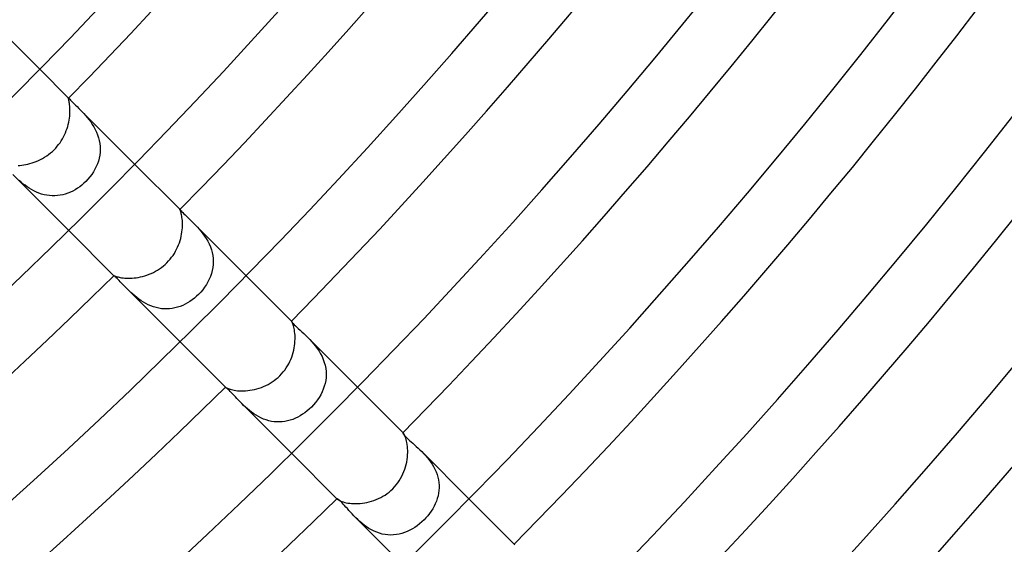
# Model space of a CAD drawing. Header units: millimetres. Extents: x -385 to 385, y -385 to 385.
# Tile 71 of 113: x 149 to 191, y -167 to -145. Entities that reach past the tile are written whole.
import ezdxf

# ---------------------------------------------------------------- set-up
doc = ezdxf.new("R2010")
doc.units = ezdxf.units.MM
doc.layers.add('HIDDEN', color=7, linetype='Continuous')
doc.layers.add('THICK', color=7, linetype='Continuous')

msp = doc.modelspace()

# ---------------------------------------------------------------- linework, layer by layer
at = {"layer": 'HIDDEN'}
for p, q in [((148.492, -145.664), (149.9, -147.071)), ((151.133, -148.313), (151.136, -148.312)), ((151.136, -148.312), (151.139, -148.313)), ((151.137, -148.309), (151.164, -148.335)), ((151.139, -148.313), (151.143, -148.316)), ((151.143, -148.316), (151.149, -148.321)), ((151.149, -148.321), (151.156, -148.327)), ((151.156, -148.327), (151.164, -148.335)), ((151.164, -148.335), (151.189, -148.361)), ((151.189, -148.361), (151.222, -148.395)), ((151.222, -148.395), (151.263, -148.437)), ((151.263, -148.437), (151.312, -148.486)), ((151.312, -148.486), (151.369, -148.543)), ((151.369, -148.543), (151.433, -148.606)), ((151.433, -148.606), (151.503, -148.675)), ((151.503, -148.675), (151.578, -148.749)), ((151.577, -148.748), (153.966, -151.138)), ((151.578, -148.749), (151.647, -148.82)), ((151.647, -148.82), (151.719, -148.894)), ((151.719, -148.894), (151.792, -148.972)), ((151.792, -148.972), (151.866, -149.055)), ((151.866, -149.055), (151.94, -149.142)), ((151.94, -149.142), (152.013, -149.233)), ((152.013, -149.233), (152.084, -149.33)), ((152.084, -149.33), (152.153, -149.432)), ((152.153, -149.432), (152.219, -149.539)), ((152.219, -149.539), (152.279, -149.65)), ((152.279, -149.65), (152.334, -149.764)), ((152.334, -149.764), (152.381, -149.882)), ((152.381, -149.882), (152.421, -150.003)), ((152.421, -150.003), (152.453, -150.127)), ((152.453, -150.127), (152.476, -150.252)), ((152.476, -150.252), (152.489, -150.378)), ((152.493, -150.504), (152.487, -150.63)), ((152.489, -150.378), (152.493, -150.504)), ((152.448, -150.881), (152.415, -151.003)), ((152.472, -150.756), (152.448, -150.881)), ((152.487, -150.63), (152.472, -150.756)), ((152.267, -151.356), (152.202, -151.468)), ((152.325, -151.241), (152.267, -151.356)), ((152.374, -151.123), (152.325, -151.241)), ((152.415, -151.003), (152.374, -151.123)), ((148.748, -151.577), (151.138, -153.966)), ((149.101, -151.906), (149.023, -151.838)), ((151.968, -151.782), (151.877, -151.877)), ((152.052, -151.681), (151.968, -151.782)), ((152.131, -151.577), (152.052, -151.681)), ((152.202, -151.468), (152.131, -151.577)), ((149.184, -151.974), (149.101, -151.906)), ((149.271, -152.041), (149.184, -151.974)), ((149.361, -152.106), (149.271, -152.041)), ((149.455, -152.168), (149.361, -152.106)), ((149.554, -152.228), (149.455, -152.168)), ((149.656, -152.283), (149.554, -152.228)), ((151.419, -152.232), (151.317, -152.288)), ((151.517, -152.171), (151.419, -152.232)), ((151.613, -152.105), (151.517, -152.171)), ((151.705, -152.033), (151.613, -152.105)), ((151.793, -151.957), (151.705, -152.033)), ((151.877, -151.877), (151.793, -151.957)), ((149.761, -152.333), (149.656, -152.283)), ((149.869, -152.376), (149.761, -152.333)), ((149.979, -152.414), (149.869, -152.376)), ((150.091, -152.445), (149.979, -152.414)), ((150.205, -152.468), (150.091, -152.445)), ((150.319, -152.484), (150.205, -152.468)), ((150.434, -152.492), (150.319, -152.484)), ((150.548, -152.492), (150.434, -152.492)), ((150.662, -152.484), (150.548, -152.492)), ((150.776, -152.469), (150.662, -152.484)), ((150.888, -152.447), (150.776, -152.469)), ((150.998, -152.417), (150.888, -152.447)), ((151.107, -152.38), (150.998, -152.417)), ((151.213, -152.337), (151.107, -152.38)), ((151.317, -152.288), (151.213, -152.337)), ((155.91, -153.083), (155.91, -153.083)), ((155.91, -153.083), (155.911, -153.083)), ((155.911, -153.082), (155.913, -153.085)), ((155.911, -153.083), (155.911, -153.083)), ((155.911, -153.083), (155.912, -153.083)), ((155.912, -153.083), (155.912, -153.084)), ((155.912, -153.084), (155.913, -153.085)), ((155.913, -153.085), (155.922, -153.095)), ((155.922, -153.095), (155.937, -153.112)), ((155.937, -153.112), (155.959, -153.137)), ((155.959, -153.137), (155.988, -153.17)), ((155.988, -153.17), (156.026, -153.209)), ((156.026, -153.209), (156.072, -153.256)), ((156.072, -153.256), (156.126, -153.31)), ((156.126, -153.31), (156.188, -153.369)), ((156.188, -153.369), (156.256, -153.434)), ((156.256, -153.434), (156.33, -153.505)), ((156.33, -153.505), (156.41, -153.582)), ((156.41, -153.582), (156.494, -153.665)), ((156.493, -153.664), (158.739, -155.911)), ((156.494, -153.665), (156.573, -153.746)), ((156.573, -153.746), (156.653, -153.831)), ((156.653, -153.831), (156.733, -153.92)), ((156.733, -153.92), (156.812, -154.014)), ((156.812, -154.014), (156.89, -154.113)), ((156.89, -154.113), (156.964, -154.216)), ((156.964, -154.216), (157.034, -154.324)), ((157.034, -154.324), (157.099, -154.436)), ((157.099, -154.436), (157.158, -154.553)), ((157.158, -154.553), (157.21, -154.675)), ((157.21, -154.675), (157.253, -154.798)), ((157.253, -154.798), (157.288, -154.924)), ((157.288, -154.924), (157.313, -155.051)), ((157.313, -155.051), (157.328, -155.18)), ((157.328, -155.18), (157.333, -155.309)), ((157.314, -155.566), (157.29, -155.692)), ((157.328, -155.438), (157.314, -155.566)), ((157.333, -155.309), (157.328, -155.438)), ((153.082, -155.911), (153.085, -155.913)), ((153.083, -155.911), (153.083, -155.91)), ((153.083, -155.91), (153.083, -155.91)), ((153.083, -155.912), (153.083, -155.911)), ((153.083, -155.911), (153.083, -155.911)), ((153.084, -155.912), (153.083, -155.912)), ((153.085, -155.913), (153.084, -155.912)), ((153.093, -155.921), (153.085, -155.913)), ((153.107, -155.932), (153.093, -155.921)), ((153.126, -155.949), (153.107, -155.932)), ((153.151, -155.972), (153.126, -155.949)), ((153.182, -156), (153.151, -155.972)), ((153.218, -156.034), (153.182, -156)), ((153.259, -156.074), (153.218, -156.034)), ((157.164, -156.06), (157.106, -156.177)), ((157.215, -155.94), (157.164, -156.06)), ((157.257, -155.817), (157.215, -155.94)), ((157.29, -155.692), (157.257, -155.817)), ((153.304, -156.12), (153.259, -156.074)), ((153.353, -156.171), (153.304, -156.12)), ((153.407, -156.227), (153.353, -156.171)), ((153.465, -156.288), (153.407, -156.227)), ((153.528, -156.353), (153.465, -156.288)), ((153.594, -156.422), (153.528, -156.353)), ((153.665, -156.493), (153.594, -156.422)), ((156.966, -156.401), (156.886, -156.508)), ((157.039, -156.291), (156.966, -156.401)), ((157.106, -156.177), (157.039, -156.291)), ((153.664, -156.493), (155.911, -158.739)), ((153.735, -156.563), (153.665, -156.493)), ((153.81, -156.634), (153.735, -156.563)), ((153.888, -156.705), (153.81, -156.634)), ((153.971, -156.777), (153.888, -156.705)), ((154.058, -156.848), (153.971, -156.777)), ((154.149, -156.916), (154.058, -156.848)), ((156.53, -156.868), (156.436, -156.941)), ((156.621, -156.79), (156.53, -156.868)), ((156.708, -156.708), (156.621, -156.79)), ((156.8, -156.61), (156.708, -156.708)), ((156.886, -156.508), (156.8, -156.61)), ((154.244, -156.982), (154.149, -156.916)), ((154.343, -157.045), (154.244, -156.982)), ((154.446, -157.104), (154.343, -157.045)), ((154.552, -157.157), (154.446, -157.104)), ((154.661, -157.204), (154.552, -157.157)), ((154.772, -157.245), (154.661, -157.204)), ((154.885, -157.278), (154.772, -157.245)), ((155.001, -157.304), (154.885, -157.278)), ((155.117, -157.322), (155.001, -157.304)), ((155.233, -157.331), (155.117, -157.322)), ((155.465, -157.326), (155.349, -157.333)), ((155.581, -157.312), (155.465, -157.326)), ((155.695, -157.289), (155.581, -157.312)), ((155.808, -157.259), (155.695, -157.289)), ((155.918, -157.223), (155.808, -157.259)), ((156.027, -157.179), (155.918, -157.223)), ((156.133, -157.128), (156.027, -157.179)), ((156.237, -157.072), (156.133, -157.128)), ((156.338, -157.009), (156.237, -157.072)), ((156.436, -156.941), (156.338, -157.009)), ((155.349, -157.333), (155.233, -157.331)), ((160.684, -157.856), (160.683, -157.856)), ((160.683, -157.856), (160.685, -157.861)), ((160.685, -157.856), (160.684, -157.856)), ((160.684, -157.856), (160.684, -157.856)), ((160.684, -157.856), (160.684, -157.856)), ((160.684, -157.856), (160.684, -157.856)), ((160.685, -157.856), (160.685, -157.856)), ((160.685, -157.861), (160.694, -157.874)), ((160.694, -157.874), (160.709, -157.896)), ((160.709, -157.896), (160.733, -157.925)), ((160.733, -157.925), (160.765, -157.962)), ((160.765, -157.962), (160.806, -158.006)), ((160.806, -158.006), (160.856, -158.056)), ((160.856, -158.056), (160.913, -158.112)), ((160.913, -158.112), (160.978, -158.173)), ((160.978, -158.173), (161.051, -158.241)), ((161.051, -158.241), (161.13, -158.313)), ((161.13, -158.313), (161.213, -158.39)), ((161.213, -158.39), (161.299, -158.472)), ((161.299, -158.472), (161.387, -158.558)), ((161.387, -158.558), (161.47, -158.644)), ((161.387, -158.558), (163.512, -160.684)), ((161.47, -158.644), (161.554, -158.734)), ((161.554, -158.734), (161.636, -158.828)), ((161.636, -158.828), (161.716, -158.927)), ((161.716, -158.927), (161.793, -159.031)), ((161.793, -159.031), (161.866, -159.141)), ((161.866, -159.141), (161.934, -159.256)), ((161.934, -159.256), (161.995, -159.374)), ((161.995, -159.374), (162.047, -159.495)), ((162.047, -159.495), (162.092, -159.619)), ((162.092, -159.619), (162.127, -159.746)), ((162.127, -159.746), (162.152, -159.876)), ((162.167, -160.263), (162.151, -160.391)), ((162.152, -159.876), (162.167, -160.005)), ((162.167, -160.005), (162.172, -160.134)), ((162.172, -160.134), (162.167, -160.263)), ((157.856, -160.683), (157.855, -160.684)), ((157.855, -160.684), (157.856, -160.684)), ((157.86, -160.685), (157.856, -160.683)), ((157.856, -160.684), (157.856, -160.684)), ((157.856, -160.684), (157.856, -160.684)), ((157.856, -160.684), (157.856, -160.685)), ((157.856, -160.685), (157.856, -160.685)), ((157.871, -160.692), (157.86, -160.685)), ((157.888, -160.704), (157.871, -160.692)), ((162.092, -160.643), (162.049, -160.766)), ((162.126, -160.518), (162.092, -160.643)), ((162.151, -160.391), (162.126, -160.518)), ((157.912, -160.722), (157.888, -160.704)), ((157.941, -160.747), (157.912, -160.722)), ((157.976, -160.778), (157.941, -160.747)), ((158.016, -160.816), (157.976, -160.778)), ((158.06, -160.86), (158.016, -160.816)), ((158.109, -160.91), (158.06, -160.86)), ((158.163, -160.967), (158.109, -160.91)), ((158.22, -161.029), (158.163, -160.967)), ((158.281, -161.095), (158.22, -161.029)), ((158.346, -161.165), (158.281, -161.095)), ((161.871, -161.118), (161.797, -161.229)), ((161.938, -161.004), (161.871, -161.118)), ((161.998, -160.886), (161.938, -161.004)), ((162.049, -160.766), (161.998, -160.886)), ((158.413, -161.237), (158.346, -161.165)), ((158.484, -161.311), (158.413, -161.237)), ((158.558, -161.387), (158.484, -161.311)), ((158.633, -161.46), (158.558, -161.387)), ((158.558, -161.387), (160.684, -163.512)), ((158.713, -161.535), (158.633, -161.46)), ((158.796, -161.608), (158.713, -161.535)), ((161.537, -161.537), (161.449, -161.62)), ((161.629, -161.439), (161.537, -161.537)), ((161.716, -161.336), (161.629, -161.439)), ((161.797, -161.229), (161.716, -161.336)), ((158.883, -161.681), (158.796, -161.608)), ((158.974, -161.752), (158.883, -161.681)), ((159.07, -161.82), (158.974, -161.752)), ((159.169, -161.884), (159.07, -161.82)), ((159.272, -161.943), (159.169, -161.884)), ((159.377, -161.996), (159.272, -161.943)), ((160.958, -161.962), (160.852, -162.014)), ((161.062, -161.905), (160.958, -161.962)), ((161.164, -161.842), (161.062, -161.905)), ((161.262, -161.773), (161.164, -161.842)), ((161.357, -161.699), (161.262, -161.773)), ((161.449, -161.62), (161.357, -161.699)), ((159.487, -162.044), (159.377, -161.996)), ((159.599, -162.085), (159.487, -162.044)), ((159.712, -162.118), (159.599, -162.085)), ((159.827, -162.144), (159.712, -162.118)), ((159.942, -162.161), (159.827, -162.144)), ((160.059, -162.17), (159.942, -162.161)), ((160.175, -162.171), (160.059, -162.17)), ((160.291, -162.164), (160.175, -162.171)), ((160.406, -162.149), (160.291, -162.164)), ((160.52, -162.126), (160.406, -162.149)), ((160.632, -162.096), (160.52, -162.126)), ((160.743, -162.058), (160.632, -162.096)), ((160.852, -162.014), (160.743, -162.058)), ((165.454, -162.632), (165.453, -162.638)), ((165.453, -162.638), (165.459, -162.652)), ((165.455, -162.631), (165.454, -162.632)), ((165.457, -162.631), (165.455, -162.631)), ((165.459, -162.632), (165.457, -162.631)), ((165.462, -162.634), (165.459, -162.632)), ((165.459, -162.652), (165.47, -162.672)), ((165.465, -162.637), (165.462, -162.634)), ((165.468, -162.64), (165.465, -162.637)), ((165.47, -162.672), (165.488, -162.698)), ((165.488, -162.698), (165.514, -162.73)), ((165.514, -162.73), (165.546, -162.767)), ((165.546, -162.767), (165.586, -162.809)), ((165.586, -162.809), (165.632, -162.855)), ((165.632, -162.855), (165.686, -162.906)), ((165.686, -162.906), (165.746, -162.962)), ((165.746, -162.962), (165.812, -163.021)), ((165.812, -163.021), (165.881, -163.082)), ((165.881, -163.082), (165.955, -163.147)), ((165.955, -163.147), (166.031, -163.215)), ((166.031, -163.215), (166.109, -163.287)), ((166.109, -163.287), (166.188, -163.361)), ((166.188, -163.361), (166.268, -163.439)), ((166.268, -163.439), (166.346, -163.519)), ((166.268, -163.44), (168.285, -165.457)), ((166.346, -163.519), (166.423, -163.603)), ((166.423, -163.603), (166.499, -163.691)), ((166.499, -163.691), (166.573, -163.783)), ((166.573, -163.783), (166.644, -163.879)), ((166.644, -163.879), (166.711, -163.979)), ((166.711, -163.979), (166.772, -164.082)), ((166.772, -164.082), (166.828, -164.189)), ((166.828, -164.189), (166.877, -164.299)), ((166.877, -164.299), (166.92, -164.412)), ((166.92, -164.412), (166.954, -164.526)), ((166.954, -164.526), (166.98, -164.641)), ((166.98, -164.641), (166.998, -164.758)), ((166.998, -164.758), (167.008, -164.874)), ((167.008, -164.874), (167.009, -164.992)), ((166.963, -165.338), (166.932, -165.451)), ((166.986, -165.224), (166.963, -165.338)), ((167.002, -165.108), (166.986, -165.224)), ((167.009, -164.992), (167.002, -165.108)), ((162.632, -165.454), (162.631, -165.455)), ((162.631, -165.455), (162.631, -165.457)), ((162.631, -165.457), (162.632, -165.459)), ((162.638, -165.453), (162.632, -165.454)), ((162.632, -165.459), (162.634, -165.462)), ((162.634, -165.462), (162.636, -165.465)), ((162.636, -165.465), (162.64, -165.468)), ((162.651, -165.458), (162.638, -165.453)), ((162.671, -165.47), (162.651, -165.458)), ((162.697, -165.488), (162.671, -165.47)), ((162.729, -165.513), (162.697, -165.488)), ((162.766, -165.545), (162.729, -165.513)), ((162.808, -165.585), (162.766, -165.545)), ((162.854, -165.631), (162.808, -165.585)), ((162.905, -165.684), (162.854, -165.631)), ((162.96, -165.744), (162.905, -165.684)), ((163.019, -165.81), (162.96, -165.744)), ((166.848, -165.672), (166.796, -165.779)), ((166.893, -165.562), (166.848, -165.672)), ((166.932, -165.451), (166.893, -165.562)), ((163.081, -165.88), (163.019, -165.81)), ((163.146, -165.953), (163.081, -165.88)), ((163.215, -166.03), (163.146, -165.953)), ((163.286, -166.108), (163.215, -166.03)), ((163.361, -166.187), (163.286, -166.108)), ((166.529, -166.182), (166.448, -166.275)), ((166.604, -166.086), (166.529, -166.182)), ((166.674, -165.986), (166.604, -166.086)), ((166.738, -165.884), (166.674, -165.986)), ((166.796, -165.779), (166.738, -165.884)), ((163.439, -166.268), (163.361, -166.187)), ((163.522, -166.349), (163.439, -166.268)), ((163.44, -166.269), (165.457, -168.286)), ((163.609, -166.429), (163.522, -166.349)), ((163.701, -166.508), (163.609, -166.429)), ((163.798, -166.584), (163.701, -166.508)), ((163.898, -166.657), (163.798, -166.584)), ((166.176, -166.534), (166.076, -166.611)), ((166.272, -166.451), (166.176, -166.534)), ((166.364, -166.364), (166.272, -166.451)), ((166.448, -166.275), (166.364, -166.364)), ((164.002, -166.725), (163.898, -166.657)), ((164.111, -166.788), (164.002, -166.725)), ((164.223, -166.844), (164.111, -166.788)), ((164.338, -166.893), (164.223, -166.844)), ((164.455, -166.934), (164.338, -166.893)), ((164.574, -166.966), (164.455, -166.934)), ((164.694, -166.99), (164.574, -166.966)), ((164.816, -167.004), (164.694, -166.99)), ((164.938, -167.009), (164.816, -167.004)), ((165.059, -167.006), (164.938, -167.009)), ((165.179, -166.993), (165.059, -167.006)), ((165.298, -166.972), (165.179, -166.993)), ((165.416, -166.942), (165.298, -166.972)), ((165.532, -166.905), (165.416, -166.942)), ((165.646, -166.86), (165.532, -166.905)), ((165.757, -166.808), (165.646, -166.86)), ((165.866, -166.748), (165.757, -166.808)), ((165.973, -166.683), (165.866, -166.748)), ((166.076, -166.611), (165.973, -166.683))]:
    msp.add_line(p, q, dxfattribs=at)
at = {"layer": 'THICK'}
for p, q in [((149.9, -147.071), (151.137, -148.309)), ((151.132, -148.318), (151.133, -148.313)), ((151.133, -148.328), (151.132, -148.318)), ((151.136, -148.343), (151.133, -148.328)), ((151.14, -148.362), (151.136, -148.343)), ((151.146, -148.387), (151.14, -148.362)), ((151.153, -148.418), (151.146, -148.387)), ((151.16, -148.454), (151.153, -148.418)), ((151.168, -148.495), (151.16, -148.454)), ((151.175, -148.543), (151.168, -148.495)), ((151.182, -148.595), (151.175, -148.543)), ((151.189, -148.652), (151.182, -148.595)), ((151.193, -148.714), (151.189, -148.652)), ((151.196, -148.781), (151.193, -148.714)), ((151.197, -148.852), (151.196, -148.781)), ((151.196, -148.928), (151.197, -148.852)), ((151.145, -149.345), (151.162, -149.257)), ((151.162, -149.257), (151.175, -149.171)), ((151.175, -149.171), (151.185, -149.088)), ((151.185, -149.088), (151.192, -149.006)), ((151.192, -149.006), (151.196, -148.928)), ((151.005, -149.791), (151.04, -149.702)), ((151.04, -149.702), (151.072, -149.612)), ((151.072, -149.612), (151.1, -149.523)), ((151.1, -149.523), (151.124, -149.433)), ((151.124, -149.433), (151.145, -149.345)), ((150.77, -150.217), (150.824, -150.135)), ((150.824, -150.135), (150.875, -150.051)), ((150.875, -150.051), (150.922, -149.966)), ((150.922, -149.966), (150.966, -149.879)), ((150.966, -149.879), (151.005, -149.791)), ((150.443, -150.59), (150.518, -150.518)), ((150.518, -150.518), (150.586, -150.447)), ((150.586, -150.447), (150.65, -150.373)), ((150.65, -150.373), (150.712, -150.296)), ((150.712, -150.296), (150.77, -150.217)), ((149.753, -151.02), (149.844, -150.982)), ((149.844, -150.982), (149.935, -150.938)), ((149.935, -150.938), (150.025, -150.89)), ((150.025, -150.89), (150.113, -150.838)), ((150.113, -150.838), (150.199, -150.782)), ((150.199, -150.782), (150.283, -150.722)), ((150.283, -150.722), (150.364, -150.658)), ((150.364, -150.658), (150.443, -150.59)), ((148.975, -151.194), (149.054, -151.188)), ((149.054, -151.188), (149.135, -151.18)), ((149.135, -151.18), (149.219, -151.168)), ((149.219, -151.168), (149.305, -151.153)), ((149.305, -151.153), (149.393, -151.134)), ((149.393, -151.134), (149.482, -151.112)), ((149.482, -151.112), (149.572, -151.085)), ((149.572, -151.085), (149.662, -151.055)), ((149.662, -151.055), (149.753, -151.02)), ((153.966, -151.138), (155.911, -153.082)), ((155.91, -153.086), (155.91, -153.083)), ((155.913, -153.094), (155.91, -153.086)), ((155.918, -153.107), (155.913, -153.094)), ((155.925, -153.126), (155.918, -153.107)), ((155.934, -153.15), (155.925, -153.126)), ((155.944, -153.18), (155.934, -153.15)), ((155.954, -153.215), (155.944, -153.18)), ((155.965, -153.256), (155.954, -153.215)), ((155.976, -153.303), (155.965, -153.256)), ((155.986, -153.356), (155.976, -153.303)), ((155.996, -153.415), (155.986, -153.356)), ((156.004, -153.478), (155.996, -153.415)), ((156.011, -153.546), (156.004, -153.478)), ((155.995, -154.038), (156.005, -153.949)), ((156.005, -153.949), (156.013, -153.862)), ((156.015, -153.619), (156.011, -153.546)), ((156.013, -153.862), (156.016, -153.778)), ((156.017, -153.696), (156.015, -153.619)), ((156.016, -153.778), (156.017, -153.696)), ((151.138, -153.966), (153.082, -155.911)), ((155.913, -154.408), (155.939, -154.314)), ((155.939, -154.314), (155.962, -154.221)), ((155.962, -154.221), (155.98, -154.129)), ((155.98, -154.129), (155.995, -154.038)), ((155.719, -154.866), (155.766, -154.777)), ((155.766, -154.777), (155.809, -154.686)), ((155.809, -154.686), (155.848, -154.594)), ((155.848, -154.594), (155.883, -154.501)), ((155.883, -154.501), (155.913, -154.408)), ((155.423, -155.279), (155.49, -155.202)), ((155.49, -155.202), (155.553, -155.122)), ((155.553, -155.122), (155.612, -155.039)), ((155.612, -155.039), (155.668, -154.954)), ((155.668, -154.954), (155.719, -154.866)), ((154.95, -155.67), (155.036, -155.614)), ((155.036, -155.614), (155.12, -155.555)), ((155.12, -155.555), (155.2, -155.491)), ((155.2, -155.491), (155.278, -155.424)), ((155.278, -155.424), (155.353, -155.353)), ((155.353, -155.353), (155.423, -155.279)), ((153.083, -155.91), (153.086, -155.91)), ((153.086, -155.91), (153.094, -155.913)), ((153.094, -155.913), (153.107, -155.918)), ((153.107, -155.918), (153.126, -155.925)), ((153.126, -155.925), (153.149, -155.934)), ((153.149, -155.934), (153.179, -155.943)), ((153.179, -155.943), (153.214, -155.954)), ((153.214, -155.954), (153.255, -155.965)), ((153.255, -155.965), (153.301, -155.976)), ((153.301, -155.976), (153.353, -155.986)), ((153.353, -155.986), (153.411, -155.996)), ((153.411, -155.996), (153.474, -156.004)), ((153.474, -156.004), (153.542, -156.011)), ((153.542, -156.011), (153.615, -156.015)), ((153.615, -156.015), (153.692, -156.017)), ((153.692, -156.017), (153.772, -156.017)), ((153.772, -156.017), (153.856, -156.013)), ((153.856, -156.013), (153.943, -156.006)), ((153.943, -156.006), (154.032, -155.995)), ((154.032, -155.995), (154.123, -155.981)), ((154.123, -155.981), (154.216, -155.963)), ((154.216, -155.963), (154.309, -155.941)), ((154.309, -155.941), (154.402, -155.915)), ((154.402, -155.915), (154.496, -155.885)), ((154.496, -155.885), (154.589, -155.85)), ((154.589, -155.85), (154.681, -155.811)), ((154.681, -155.811), (154.773, -155.768)), ((154.773, -155.768), (154.862, -155.721)), ((154.862, -155.721), (154.95, -155.67)), ((158.739, -155.911), (160.685, -157.856)), ((160.689, -157.862), (160.685, -157.856)), ((160.696, -157.873), (160.689, -157.862)), ((160.705, -157.889), (160.696, -157.873)), ((160.716, -157.911), (160.705, -157.889)), ((160.729, -157.938), (160.716, -157.911)), ((160.743, -157.972), (160.729, -157.938)), ((160.757, -158.012), (160.743, -157.972)), ((160.772, -158.058), (160.757, -158.012)), ((160.786, -158.11), (160.772, -158.058)), ((160.799, -158.169), (160.786, -158.11)), ((160.812, -158.233), (160.799, -158.169)), ((160.822, -158.303), (160.812, -158.233)), ((160.831, -158.377), (160.822, -158.303)), ((160.837, -158.457), (160.831, -158.377)), ((160.84, -158.54), (160.837, -158.457)), ((160.839, -158.627), (160.84, -158.54)), ((155.911, -158.739), (157.856, -160.685)), ((160.781, -159.099), (160.801, -159.002)), ((160.801, -159.002), (160.816, -158.906)), ((160.816, -158.906), (160.828, -158.811)), ((160.828, -158.811), (160.836, -158.718)), ((160.836, -158.718), (160.839, -158.627)), ((160.656, -159.49), (160.694, -159.393)), ((160.694, -159.393), (160.727, -159.296)), ((160.727, -159.296), (160.756, -159.197)), ((160.756, -159.197), (160.781, -159.099)), ((160.458, -159.86), (160.514, -159.771)), ((160.514, -159.771), (160.566, -159.679)), ((160.566, -159.679), (160.613, -159.585)), ((160.613, -159.585), (160.656, -159.49)), ((160.032, -160.331), (160.112, -160.262)), ((160.112, -160.262), (160.189, -160.189)), ((160.189, -160.189), (160.262, -160.112)), ((160.262, -160.112), (160.332, -160.031)), ((160.332, -160.031), (160.397, -159.947)), ((160.397, -159.947), (160.458, -159.86)), ((157.856, -160.685), (157.862, -160.689)), ((157.862, -160.689), (157.873, -160.696)), ((157.873, -160.696), (157.889, -160.706)), ((159.298, -160.727), (159.395, -160.693)), ((159.395, -160.693), (159.491, -160.655)), ((159.491, -160.655), (159.587, -160.612)), ((159.587, -160.612), (159.681, -160.565)), ((159.681, -160.565), (159.772, -160.513)), ((159.772, -160.513), (159.862, -160.457)), ((159.862, -160.457), (159.948, -160.396)), ((159.948, -160.396), (160.032, -160.331)), ((163.512, -160.684), (165.468, -162.64)), ((157.889, -160.706), (157.911, -160.717)), ((157.911, -160.717), (157.939, -160.729)), ((157.939, -160.729), (157.973, -160.743)), ((157.973, -160.743), (158.014, -160.758)), ((158.014, -160.758), (158.06, -160.772)), ((158.06, -160.772), (158.113, -160.786)), ((158.113, -160.786), (158.171, -160.8)), ((158.171, -160.8), (158.235, -160.812)), ((158.235, -160.812), (158.305, -160.823)), ((158.305, -160.823), (158.38, -160.831)), ((158.38, -160.831), (158.46, -160.837)), ((158.46, -160.837), (158.544, -160.84)), ((158.544, -160.84), (158.631, -160.839)), ((158.631, -160.839), (158.721, -160.835)), ((158.721, -160.835), (158.814, -160.828)), ((158.814, -160.828), (158.908, -160.816)), ((158.908, -160.816), (159.005, -160.8)), ((159.005, -160.8), (159.102, -160.78)), ((159.102, -160.78), (159.2, -160.756)), ((159.2, -160.756), (159.298, -160.727)), ((165.479, -162.653), (165.468, -162.64)), ((165.493, -162.671), (165.479, -162.653)), ((165.508, -162.696), (165.493, -162.671)), ((165.525, -162.728), (165.508, -162.696)), ((165.543, -162.766), (165.525, -162.728)), ((165.562, -162.811), (165.543, -162.766)), ((165.58, -162.862), (165.562, -162.811)), ((165.598, -162.92), (165.58, -162.862)), ((165.615, -162.985), (165.598, -162.92)), ((165.63, -163.055), (165.615, -162.985)), ((165.643, -163.132), (165.63, -163.055)), ((165.653, -163.214), (165.643, -163.132)), ((165.661, -163.3), (165.653, -163.214)), ((160.684, -163.512), (162.64, -165.468)), ((165.652, -163.682), (165.661, -163.582)), ((165.665, -163.391), (165.661, -163.3)), ((165.661, -163.582), (165.665, -163.484)), ((165.665, -163.484), (165.665, -163.391)), ((165.572, -164.091), (165.6, -163.988)), ((165.6, -163.988), (165.622, -163.885)), ((165.622, -163.885), (165.639, -163.783)), ((165.639, -163.783), (165.652, -163.682)), ((165.361, -164.59), (165.413, -164.494)), ((165.413, -164.494), (165.461, -164.395)), ((165.461, -164.395), (165.503, -164.295)), ((165.503, -164.295), (165.54, -164.193)), ((165.54, -164.193), (165.572, -164.091)), ((165.103, -164.947), (165.175, -164.863)), ((165.175, -164.863), (165.242, -164.775)), ((165.242, -164.775), (165.304, -164.684)), ((165.304, -164.684), (165.361, -164.59)), ((164.604, -165.353), (164.695, -165.297)), ((164.695, -165.297), (164.783, -165.236)), ((164.783, -165.236), (164.868, -165.171)), ((164.868, -165.171), (164.949, -165.101)), ((164.949, -165.101), (165.027, -165.027)), ((165.027, -165.027), (165.103, -164.947)), ((162.64, -165.468), (162.652, -165.479)), ((162.652, -165.479), (162.67, -165.492)), ((162.67, -165.492), (162.693, -165.507)), ((162.693, -165.507), (162.723, -165.523)), ((162.723, -165.523), (162.759, -165.54)), ((162.759, -165.54), (162.801, -165.558)), ((162.801, -165.558), (162.85, -165.576)), ((162.85, -165.576), (162.905, -165.594)), ((162.905, -165.594), (162.965, -165.61)), ((162.965, -165.61), (163.031, -165.625)), ((163.031, -165.625), (163.103, -165.639)), ((163.103, -165.639), (163.181, -165.65)), ((163.181, -165.65), (163.263, -165.658)), ((163.263, -165.658), (163.349, -165.663)), ((163.349, -165.663), (163.438, -165.665)), ((163.438, -165.665), (163.531, -165.663)), ((163.531, -165.663), (163.626, -165.657)), ((163.626, -165.657), (163.723, -165.647)), ((163.723, -165.647), (163.822, -165.633)), ((163.822, -165.633), (163.921, -165.614)), ((163.921, -165.614), (164.021, -165.591)), ((164.021, -165.591), (164.12, -165.563)), ((164.12, -165.563), (164.22, -165.531)), ((164.22, -165.531), (164.318, -165.494)), ((164.318, -165.494), (164.415, -165.452)), ((164.415, -165.452), (164.511, -165.405)), ((164.511, -165.405), (164.604, -165.353)), ((168.285, -165.457), (170.259, -167.431))]:
    msp.add_line(p, q, dxfattribs=at)
for radius, start, end in [(330.5, 179.99998, 0), (323.75, 179.99998, 0), (317, 179.99998, 0), (310.25, 179.99998, 0), (303.5, 179.99998, 0), (296.75, 179.99998, 0), (290, 179.99998, 0), (283.25, 179.99998, 0), (276.5, 179.99998, 0), (269.75, 179.99998, 0), (263, 179.99998, 0), (256.25, 179.99998, 0), (249.5, 179.99998, 0), (242.75, 179.99998, 0), (236, 179.99998, 0), (229.25, 179.99998, 0), (222.5, 179.99998, 0), (215.75, 179.99998, 0), (210, 179.99998, 0), (211.75, 315.53962, 359.46039), (218.5, 315.52427, 359.47574), (225.25, 315.50862, 359.49139), (232, 315.49396, 359.50605), (238.75, 315.47998, 359.52003), (245.5, 315.4668, 359.53321), (252.25, 315.45431, 359.5457), (259, 315.44245, 359.55756), (265.75, 315.43122, 359.56879), (218.5, 270.52428, 314.47575), (225.25, 270.50863, 314.49134), (232, 270.49391, 314.50606)]:
    msp.add_arc((0, 0), radius, start, end, dxfattribs=at)

doc.saveas('drawing.dxf')
